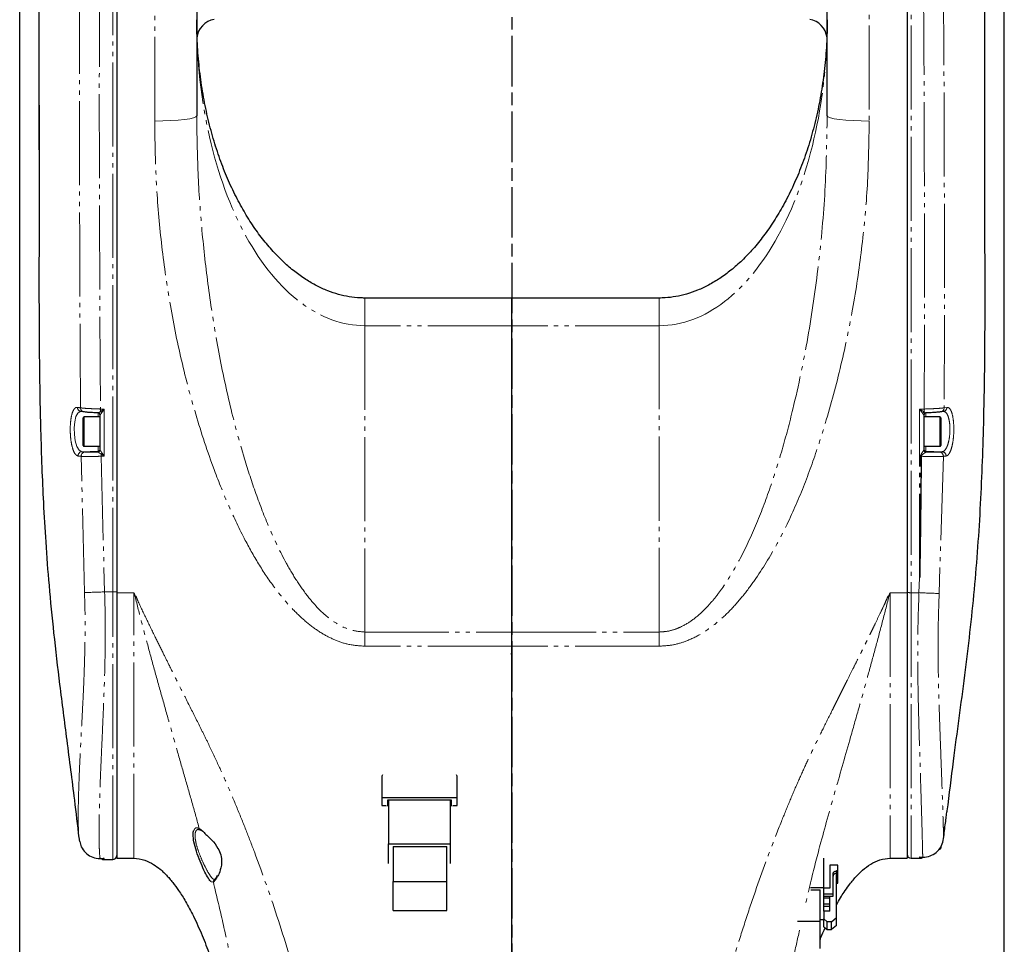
# Model space of a CAD drawing. Header units: millimetres. Extents: x 0 to 7327, y -11399 to -6123.
# Tile 54 of 87: x 3454 to 3688, y -9750 to -9530. Entities that reach past the tile are written whole.
import ezdxf

# ---------------------------------------------------------------- set-up
doc = ezdxf.new("R2010")
doc.units = ezdxf.units.MM
doc.linetypes.add('AM_ISO08W050', pattern=[18, 12, -1.5, 3, -1.5])
doc.linetypes.add('PHANTOM', pattern=[26.5, 20, -1.5, 1, -1.5, 1, -1.5])
for name, color, linetype, lineweight in [('AM_5', 3, 'Continuous', 25), ('AM_7', 4, 'AM_ISO08W050', 25), ('LineThick', 7, 'Continuous', 30)]:
    doc.layers.add(name, color=color, linetype=linetype, lineweight=lineweight)
doc.styles.add('HHI_Dims', font='simplex.shx', dxfattribs={"width": 0.8, "bigfont": 'whgtxt.shx'})
doc.dimstyles.new('HHI_Standard$0', dxfattribs={"dimtxt": 3.5, "dimasz": 3.5, "dimexe": 1, "dimexo": 1, "dimgap": 1.5, "dimtad": 1, "dimdec": 0, "dimdsep": 46, "dimtxsty": 'HHI_Dims', "dimcen": 0, "dimclrd": 1, "dimclre": 1, "dimclrt": 1, "dimadec": 3, "dimazin": 2, "dimtp": 0.1, "dimtm": 0.1, "dimtfac": 0.65, "dimtdec": 0, "dimtmove": 0, "dimatfit": 3, "dimldrblk": 'OPEN30', "dimfxl": 1, "dimlwd": -1, "dimlwe": -1, "dimarcsym": 1})

# ---------------------------------------------------------------- blocks, each defined once
blk = doc.blocks.new('*D85')
at = {"layer": 'AM_5', "color": 1, "transparency": 16777216}
for p, q in [((3454.17, -9948.31), (3454.17, -9196.86)), ((3688.43, -9947.77), (3688.43, -9196.86)), ((3670.93, -9201.86), (3471.67, -9201.86))]:
    blk.add_line(p, q, dxfattribs=at)
for points in [[(3471.67, -9198.94), (3471.67, -9204.78), (3454.17, -9201.86)], [(3670.93, -9198.94), (3670.93, -9204.78), (3688.43, -9201.86)]]:
    blk.add_solid(points, dxfattribs=at)
at = {"layer": 'Defpoints', "color": 0, "transparency": 16777216}
for p in [(3454.17, -9201.86), (3454.17, -9953.31), (3688.43, -9952.77)]:
    blk.add_point(p, dxfattribs=at)
at = {"layer": 'AM_5', "color": 1, "transparency": 16777216, "insert": (3571.3, -9176.86), "char_height": 35, "attachment_point": 5, "style": 'HHI_Dims'}
blk.add_mtext('267', dxfattribs=at)
blk = doc.blocks.new('_Open30')
at = {"color": 0, "linetype": 'ByBlock', "lineweight": -2}
for p, q in [((-1, 0.268), (0, 0)), ((0, 0), (-1, -0.268)), ((0, 0), (-1, 0))]:
    blk.add_line(p, q, dxfattribs=at)
blk = doc.blocks.new('*D86')
at = {"layer": 'AM_5', "color": 1, "transparency": 16777216}
for p, q in [((3458.79, -9560.78), (3458.79, -9307.15)), ((3683.8, -9560.82), (3683.8, -9307.15)), ((3666.3, -9312.15), (3476.29, -9312.15))]:
    blk.add_line(p, q, dxfattribs=at)
for points in [[(3476.29, -9309.23), (3476.29, -9315.06), (3458.79, -9312.15)], [(3666.3, -9309.23), (3666.3, -9315.06), (3683.8, -9312.15)]]:
    blk.add_solid(points, dxfattribs=at)
at = {"layer": 'Defpoints', "color": 0, "transparency": 16777216}
for p in [(3458.79, -9312.15), (3458.79, -9565.78), (3683.8, -9565.82)]:
    blk.add_point(p, dxfattribs=at)
at = {"layer": 'AM_5', "color": 1, "transparency": 16777216, "insert": (3571.29, -9287.15), "char_height": 35, "attachment_point": 5, "style": 'HHI_Dims'}
blk.add_mtext('225', dxfattribs=at)
blk = doc.blocks.new('A$C024A56F6')
at = {"color": 8, "linetype": 'PHANTOM', "lineweight": 18}
for p, q in [((1859.32, -2810.02), (1859.32, -2621.99)), ((1869.32, -2697.98), (1869.32, -2622.24)), ((2039.32, -2622.24), (2039.32, -2697.98)), ((2049.32, -2622.24), (2049.32, -2810.21)), ((1919.32, -2746.68), (1919.32, -2740.1)), ((1989.32, -2740.1), (1989.32, -2746.68)), ((1919.32, -2746.68), (1919.32, -2819.58)), ((1954.32, -2746.68), (1919.32, -2746.68)), ((1989.32, -2746.68), (1954.32, -2746.68)), ((1989.32, -2819.58), (1989.32, -2746.68)), ((1857.32, -2766.54), (1856.43, -2766.51)), ((1857.32, -2766.54), (1857.32, -2777.73)), ((2052.37, -2766.51), (2051.32, -2766.55)), ((2051.32, -2806.71), (2051.32, -2766.55)), ((2057.12, -2766.23), (2057.79, -2766.11)), ((1852.52, -2768.38), (1852.52, -2774.81)), ((1855.84, -2768.38), (1855.84, -2767.43)), ((2052.8, -2767.38), (2052.8, -2768.38)), ((2056.12, -2775.38), (2056.12, -2768.38)), ((1852.52, -2774.81), (1852.52, -2775.38)), ((1855.84, -2776.53), (1855.84, -2775.38)), ((2052.8, -2775.38), (2052.8, -2776.53)), ((1852.62, -2810.18), (1851.83, -2777.76)), ((1855.84, -2776.53), (1852, -2776.66)), ((1852, -2776.66), (1852.74, -2776.73)), ((1855.84, -2776.74), (1855.84, -2776.53)), ((1855.84, -2776.74), (1855.84, -2776.74)), ((1856.55, -2777.23), (1856.57, -2777.75)), ((1857.32, -2777.73), (1856.57, -2777.75)), ((1856.57, -2777.75), (1857.4, -2810.02)), ((2052.8, -2776.53), (2052.8, -2776.75)), ((2052.8, -2776.53), (2056.69, -2776.66)), ((2052.8, -2776.75), (2052.8, -2776.75)), ((2056.96, -2777.76), (2055.97, -2810.41)), ((2056.04, -2776.74), (2056.69, -2776.66)), ((2057.61, -2777.69), (2056.96, -2777.76)), ((2051.16, -2810.21), (2051.32, -2806.71)), ((1859.32, -2810.02), (1857.4, -2810.02)), ((1859.32, -2873.72), (1859.32, -2810.02)), ((1864.32, -2810.21), (1860.32, -2810.21)), ((2044.32, -2810.21), (2048.32, -2810.21)), ((2049.32, -2810.21), (2051.16, -2810.21)), ((2049.32, -2810.21), (2049.32, -2873.41)), ((1919.32, -2819.58), (1919.32, -2822.95)), ((1919.32, -2819.58), (1954.32, -2819.58)), ((1954.32, -2819.58), (1989.32, -2819.58)), ((1989.32, -2822.95), (1989.32, -2819.58)), ((1954.32, -2822.95), (1919.32, -2822.95)), ((1989.32, -2822.95), (1954.32, -2822.95)), ((1857.32, -2873.5), (1857.32, -2873.72)), ((2051.32, -2873.41), (2051.32, -2873.18)), ((2031.52, -2876.43), (2031.52, -2876.98)), ((1883.27, -2879.11), (1882.79, -2878.98))]:
    blk.add_line(p, q, dxfattribs=at)
at = {"color": 7, "linetype": 'Continuous', "lineweight": 25}
for p, q in [((1860.32, -2622.24), (1860.32, -2810.21)), ((2048.32, -2622.24), (2048.32, -2810.21)), ((1879.32, -2661.49), (1879.32, -2696.78)), ((2029.32, -2696.78), (2029.32, -2661.49)), ((1954.32, -2740.1), (1919.32, -2740.1)), ((1989.32, -2740.1), (1954.32, -2740.1)), ((1954.32, -2746.68), (1954.32, -2740.1)), ((1954.32, -2819.58), (1954.32, -2746.68)), ((1851.84, -2767.09), (1851.77, -2767.09)), ((1852.6, -2767.21), (1851.84, -2767.09)), ((1852.32, -2774.64), (1852.32, -2768.58)), ((1856.32, -2768.38), (1852.52, -2768.38)), ((1855.84, -2767.44), (1855.84, -2767.44)), ((1856.32, -2776.24), (1856.32, -2767.94)), ((1856.32, -2767.94), (1856.32, -2767.94)), ((2052.32, -2767.94), (2052.32, -2767.95)), ((2052.32, -2767.95), (2052.32, -2776.25)), ((2056.12, -2768.38), (2052.32, -2768.38)), ((2052.8, -2767.45), (2052.8, -2767.45)), ((2056.87, -2767.08), (2056.21, -2767.2)), ((2056.32, -2768.58), (2056.32, -2775.18)), ((2056.95, -2767.11), (2056.87, -2767.08)), ((1852.32, -2775.18), (1852.32, -2774.64)), ((1852.52, -2775.38), (1856.32, -2775.38)), ((2052.32, -2775.38), (2056.12, -2775.38)), ((1856.32, -2776.24), (1856.32, -2776.24)), ((2052.32, -2776.25), (2052.32, -2776.25)), ((1860.32, -2810.21), (1860.32, -2873.41)), ((1864.32, -2810.21), (1864.64, -2811.09)), ((2044, -2811.09), (2044.32, -2810.21)), ((2048.32, -2810.21), (2048.32, -2873.41)), ((1954.32, -2822.95), (1954.32, -2819.58)), ((1954.32, -2995.98), (1954.32, -2822.95)), ((1923.55, -2853.53), (1923.32, -2853.91)), ((1923.32, -2853.91), (1923.32, -2858.95)), ((1941.32, -2853.91), (1941.1, -2853.53)), ((1941.32, -2858.95), (1941.32, -2853.91)), ((1923.32, -2858.95), (1941.32, -2858.95)), ((1923.32, -2858.95), (1923.32, -2860.85)), ((1924.82, -2859.54), (1939.82, -2859.54)), ((1924.82, -2861.04), (1924.82, -2859.54)), ((1924.92, -2859.54), (1924.92, -2869.99)), ((1939.72, -2869.99), (1939.72, -2859.54)), ((1939.82, -2859.54), (1939.82, -2861.04)), ((1941.32, -2860.85), (1941.32, -2858.95)), ((1923.32, -2860.85), (1924.32, -2860.85)), ((1924.32, -2860.85), (1924.32, -2861.04)), ((1940.32, -2860.85), (1941.32, -2860.85)), ((1940.32, -2861.04), (1940.32, -2860.85)), ((1880.04, -2866.64), (1880.13, -2866.72)), ((1880.15, -2866.72), (1880.15, -2866.72)), ((2057.02, -2868.73), (2057.12, -2867.87)), ((1924.92, -2869.99), (1939.72, -2869.99)), ((1924.92, -2874.66), (1924.92, -2869.99)), ((1926.02, -2870.58), (1938.82, -2870.58)), ((1926.02, -2870.58), (1926.02, -2878.97)), ((1938.82, -2878.97), (1938.82, -2870.58)), ((1939.72, -2874.66), (1939.72, -2869.99)), ((2055.92, -2871.22), (2056.12, -2871.22)), ((2056.32, -2870.71), (2056.32, -2871.02)), ((1856.34, -2873.49), (1856.34, -2873.5)), ((1857.32, -2873.72), (1859.32, -2873.72)), ((1860.32, -2873.41), (1864.32, -2873.41)), ((2028.52, -2880.38), (2028.52, -2873.41)), ((2044.32, -2873.41), (2048.32, -2873.41)), ((2049.32, -2873.41), (2051.32, -2873.41)), ((2031.82, -2875.09), (2029.92, -2875.09)), ((2029.92, -2875.09), (2029.92, -2880.54)), ((2031.82, -2876.43), (2031.52, -2876.43)), ((2031.82, -2876.43), (2031.82, -2875.09)), ((2031.82, -2879.37), (2031.82, -2876.43)), ((1926.02, -2878.97), (1938.82, -2878.97)), ((1926.02, -2885.83), (1926.02, -2878.97)), ((1938.82, -2885.83), (1938.82, -2878.97)), ((2030.72, -2881.88), (2030.72, -2877.1)), ((2031.52, -2887.52), (2031.52, -2876.98)), ((2025.36, -2880.38), (2028.52, -2880.38)), ((2025.39, -2880.92), (2027.62, -2880.92)), ((2027.62, -2888.39), (2027.62, -2880.92)), ((2028.52, -2886.01), (2028.52, -2880.38)), ((2029.92, -2880.54), (2028.52, -2880.54)), ((2031.52, -2879.37), (2031.82, -2879.37)), ((2028.52, -2881.88), (2030.72, -2881.88)), ((2028.52, -2882.43), (2029.92, -2882.43)), ((2029.92, -2882.94), (2028.52, -2882.94)), ((2029.92, -2886.01), (2029.92, -2882.43)), ((2029.92, -2882.43), (2030.72, -2882.43)), ((2030.72, -2882.43), (2030.72, -2881.88)), ((1926.02, -2885.83), (1938.82, -2885.83)), ((2028.52, -2884.28), (2029.92, -2884.28)), ((2028.52, -2884.82), (2029.92, -2884.82)), ((2028.52, -2886.01), (2028.52, -2887.85)), ((2029.92, -2886.01), (2028.52, -2886.01)), ((2022.22, -2888.39), (2027.62, -2888.39)), ((2027.62, -2888), (2028.52, -2888)), ((2027.62, -2894.92), (2027.62, -2888.39)), ((2029.32, -2888.52), (2028.52, -2887.85)), ((2028.52, -2889.7), (2028.52, -2887.85)), ((2030.32, -2888.52), (2031.52, -2887.52)), ((2031.52, -2889.37), (2031.52, -2887.52)), ((2028.52, -2889.7), (2029.32, -2890.38)), ((2030.32, -2888.52), (2029.32, -2888.52)), ((2029.32, -2890.38), (2029.32, -2888.52)), ((2029.32, -2890.38), (2030.32, -2890.38)), ((2030.32, -2890.38), (2030.32, -2888.52)), ((2031.52, -2889.37), (2030.32, -2890.38))]:
    blk.add_line(p, q, dxfattribs=at)
at = {"color": 8, "linetype": 'PHANTOM', "lineweight": 18, "flags": 128}
for points in [[(1879.32, -2696.78), (1879.13, -2697.01), (1878.56, -2697.24), (1877.64, -2697.44), (1876.39, -2697.62), (1874.88, -2697.77), (1873.15, -2697.88), (1871.27, -2697.95), (1869.32, -2697.98)], [(2039.32, -2697.98), (2037.37, -2697.95), (2035.49, -2697.88), (2033.76, -2697.77), (2032.25, -2697.62), (2031.01, -2697.44), (2030.08, -2697.24), (2029.51, -2697.01), (2029.32, -2696.78)], [(1851.77, -2767.09), (1851.61, -2767.09), (1851.04, -2767.47), (1850.59, -2768.32), (1850.29, -2769.52), (1850.16, -2770.98), (1850.2, -2772.56), (1850.42, -2774.11), (1850.82, -2775.43), (1851.37, -2776.32), (1852, -2776.66), (1852, -2776.66)], [(1884.24, -2877.77), (1883.79, -2878.55), (1883.27, -2879.11), (1883.27, -2879.11), (1883.27, -2879.11)]]:
    blk.add_lwpolyline(points, dxfattribs=at)
at = {"color": 7, "linetype": 'Continuous', "lineweight": 25, "flags": 128}
for points in [[(2051.44, -2873.19), (2051.5, -2873.19), (2052.05, -2873.19)], [(2052.05, -2873.18), (2052.05, -2873.19), (2052.05, -2873.19)]]:
    blk.add_lwpolyline(points, dxfattribs=at)
at = {"color": 7, "linetype": 'Continuous', "lineweight": 25}
for centre, radius, start, end in [((1884.32, -2678.72), 5, 99.5941, 174.1201), ((2024.32, -2678.72), 5, 7.4465, 80.4059), ((1852.52, -2768.58), 0.2, 90, 180), ((1855.82, -2767.94), 0.5, 359.9999, 87.8509), ((2052.82, -2767.95), 0.5, 92.0189, 179.9861), ((2056.12, -2768.58), 0.2, 0, 90), ((1852.52, -2775.18), 0.2, 180, 270), ((2056.12, -2775.18), 0.2, 270, 0), ((2052.82, -2776.25), 0.499, 180.0573, 267.8956), ((2056.12, -2871.02), 0.2, 270, 0), ((1857.32, -2872.72), 1, 231.8831, 270), ((1859.32, -2872.72), 1, 270, 0), ((2049.32, -2872.41), 1, 180, 270), ((2051.32, -2872.41), 1, 270, 309.4205)]:
    blk.add_arc(centre, radius, start, end, dxfattribs=at)
at = {"color": 8, "linetype": 'PHANTOM', "lineweight": 18}
for centre, radius, start, end in [((1851.89, -2766.13), 0.958, 179.0105, 267.5706), ((1852.64, -2766.25), 0.955, 178.8628, 267.4875), ((1403.55, -2750.71), 453.16, 357.9252, 358.0019), ((2434.36, -2753.21), 382.23, 181.9948, 182.1007), ((2056.17, -2766.25), 0.956, 272.3961, 1.0171), ((2056.84, -2766.13), 0.958, 272.3196, 0.8659), ((1855.91, -2767.89), 0.922, 30.5684, 57.4648), ((2052.73, -2767.89), 0.754, 116.5203, 155.4306), ((1852.07, -2777.65), 0.992, 94.2165, 182.101), ((1852.82, -2777.72), 0.99, 94.3814, 182.1682), ((1855.82, -2776.03), 0.5, 271.9792, 359.9694), ((1855.82, -2776.24), 0.499, 272.2623, 359.914), ((1855.82, -2776.24), 0.5, 271.9763, 359.9723), ((1855.76, -2776.22), 1.29, 307.9948, 324.0059), ((2051.54, -2790.11), 12.36, 89.3775, 90.0876), ((2052.82, -2776.03), 0.5, 180.0277, 268.0374), ((2052.82, -2776.25), 0.5, 180.0276, 268.0306), ((2055.97, -2777.73), 0.993, 357.7859, 85.6828), ((2056.62, -2777.66), 0.994, 357.8042, 85.8196), ((1838.83, -2329.7), 480.68, 271.6443, 272.2142), ((1859.57, -2754.68), 55.34, 269.7418, 270.7773), ((2049.07, -2777.43), 32.78, 268.689, 270.4368), ((2064.98, -2534.03), 276.52, 267.1346, 268.1316)]:
    blk.add_arc(centre, radius, start, end, dxfattribs=at)
for centre, major_axis, ratio, start_param, end_param in [((1919.32, -2673.93), (0, 72.75), 0.549839, 1.570796, 3.141593), ((1989.32, -2673.93), (0, 72.75), 0.549839, 3.141593, 4.712389), ((2017.84, -2809.72), (1804.08, 0.3), 0.035475, 4.622746, 4.623291), ((1890.8, -2809.72), (1795.18, -0.3), 0.035477, 4.80193, 4.802339)]:
    blk.add_ellipse(centre, major_axis=major_axis, ratio=ratio, start_param=start_param, end_param=end_param, dxfattribs=at)
at = {"color": 7, "linetype": 'Continuous', "lineweight": 25}
for points, knots in [([(1851.62, -2550.54), (1851.01, -2555.54), (1849.72, -2566.06), (1847.53, -2581.81), (1845.51, -2597.52), (1843.97, -2612.39), (1842.98, -2626.34), (1842.36, -2639.34), (1842.01, -2651.41), (1841.84, -2662.63), (1841.77, -2673.39), (1841.76, -2683.63), (1841.79, -2693.23), (1841.81, -2701.72), (1841.82, -2709.14), (1841.82, -2715.65), (1841.81, -2721.41), (1841.8, -2726.51), (1841.79, -2731.15), (1841.79, -2735.88), (1841.79, -2741.38), (1841.81, -2747.91), (1841.87, -2755.3), (1841.98, -2763.24), (1842.16, -2771.66), (1842.44, -2780.22), (1842.83, -2789.1), (1843.38, -2798.48), (1844.16, -2808.82), (1845.28, -2820.14), (1846.73, -2832.41), (1848.42, -2845.66), (1850.02, -2857.8), (1850.91, -2865.53), (1851.25, -2868.52)], [0, 0, 0, 0, 0.047765, 0.100494, 0.150391, 0.197394, 0.241514, 0.282087, 0.319948, 0.355105, 0.387558, 0.421148, 0.451232, 0.477805, 0.500862, 0.52098, 0.539012, 0.554966, 0.568839, 0.582615, 0.599371, 0.620465, 0.643824, 0.668634, 0.694905, 0.722646, 0.748909, 0.778235, 0.810656, 0.846203, 0.884896, 0.926731, 0.971678, 1, 1, 1, 1]), ([(2057.89, -2862.15), (2058.38, -2858.19), (2059.7, -2847.42), (2062.13, -2829.9), (2064.49, -2809.52), (2065.94, -2789.11), (2066.74, -2766.6), (2066.94, -2742.01), (2066.79, -2715.37), (2066.86, -2689.72), (2066.85, -2665.09), (2066.4, -2641.46), (2065.2, -2617.9), (2062.82, -2594.45), (2060.08, -2574.66), (2058.6, -2562.66), (2058.08, -2558.42)], [0, 0, 0, 0, 0.039008, 0.106003, 0.17285, 0.239487, 0.306028, 0.393141, 0.480271, 0.567404, 0.645191, 0.722973, 0.800811, 0.878863, 0.957145, 1, 1, 1, 1]), ([(1919.32, -2740.1), (1918.94, -2740.09), (1917.7, -2740.07), (1915.59, -2739.84), (1913.01, -2739.27), (1910.41, -2738.4), (1907.8, -2737.2), (1905.17, -2735.68), (1902.55, -2733.8), (1899.95, -2731.57), (1897.39, -2728.96), (1894.89, -2725.99), (1892.49, -2722.64), (1890.21, -2718.94), (1888.08, -2714.88), (1886.12, -2710.5), (1884.36, -2705.81), (1882.83, -2700.83), (1881.55, -2695.62), (1880.53, -2690.19), (1879.81, -2684.61), (1879.39, -2679.17), (1879.34, -2675.6), (1879.32, -2673.93)], [0, 0, 0, 0, 0.012956, 0.042006, 0.071801, 0.102871, 0.135703, 0.170686, 0.208117, 0.248217, 0.291137, 0.336976, 0.38578, 0.437542, 0.492204, 0.549656, 0.609728, 0.672199, 0.736792, 0.80318, 0.870992, 0.939818, 1, 1, 1, 1]), ([(2029.32, -2673.93), (2029.31, -2674.9), (2029.29, -2677.79), (2029.02, -2682.59), (2028.39, -2688.26), (2027.47, -2693.8), (2026.26, -2699.16), (2024.79, -2704.29), (2023.07, -2709.15), (2021.13, -2713.71), (2019, -2717.93), (2016.7, -2721.8), (2014.28, -2725.29), (2011.76, -2728.4), (2009.16, -2731.12), (2006.52, -2733.46), (2003.86, -2735.42), (2001.2, -2737.02), (1998.56, -2738.26), (1995.94, -2739.18), (1993.35, -2739.79), (1991.14, -2740.06), (1989.8, -2740.09), (1989.32, -2740.1)], [0, 0, 0, 0, 0.03502, 0.104447, 0.173212, 0.24085, 0.306936, 0.371084, 0.432951, 0.492246, 0.548738, 0.602258, 0.652701, 0.700025, 0.744257, 0.785488, 0.823876, 0.859647, 0.893103, 0.924622, 0.954662, 0.983764, 1, 1, 1, 1]), ([(1855.84, -2767.44), (1855.71, -2767.43), (1855.14, -2767.41), (1854.18, -2767.36), (1853.15, -2767.28), (1852.78, -2767.23), (1852.6, -2767.21)], [0, 0, 0, 0, 0.088222, 0.392277, 0.696135, 1, 1, 1, 1]), ([(2056.21, -2767.2), (2056.08, -2767.22), (2055.79, -2767.26), (2054.95, -2767.33), (2053.87, -2767.4), (2053.12, -2767.43), (2052.8, -2767.45)], [0, 0, 0, 0, 0.209862, 0.501825, 0.79397, 1, 1, 1, 1]), ([(2051.67, -2777.75), (2051.67, -2778.75), (2051.63, -2783.75), (2051.53, -2793.3), (2051.4, -2801.95), (2051.32, -2806.61), (2051.32, -2806.71)], [0, 0, 0, 0, 0.1035996, 0.5180007, 0.9893451, 1, 1, 1, 1]), ([(1954.16, -2824.81), (1954.16, -2824.74), (1954.18, -2824.64), (1954.29, -2824.56), (1954.32, -2824.54)], [0, 0, 0, 0, 0.680841, 1, 1, 1, 1]), ([(2057.12, -2867.87), (2057.19, -2867.21), (2057.35, -2865.91), (2057.57, -2864.16), (2057.74, -2862.86), (2057.84, -2862.15), (2057.84, -2862.14), (2057.84, -2862.14)], [0, 0, 0, 0, 0.224135, 0.448455, 0.672569, 0.895263, 1, 1, 1, 1]), ([(1882.79, -2878.98), (1882.78, -2878.98), (1882.6, -2878.94), (1882.08, -2878.18), (1881.26, -2876.74), (1880.33, -2874.69), (1879.43, -2872.35), (1878.72, -2870.03), (1878.44, -2868.2), (1878.44, -2867.16), (1878.58, -2866.92), (1878.59, -2866.9)], [0, 0, 0, 0, 0.008827, 0.144013, 0.284522, 0.432208, 0.584237, 0.732932, 0.868321, 0.989114, 1, 1, 1, 1]), ([(1879.76, -2866.53), (1879.76, -2866.53), (1879.79, -2866.52), (1879.9, -2866.52), (1880.04, -2866.64), (1880.04, -2866.64)], [0, 0, 0, 0, 0.176834, 0.99249, 1, 1, 1, 1]), ([(1879.96, -2866.43), (1879.96, -2866.43), (1880.27, -2866.43), (1881.12, -2867.46), (1882.81, -2868.84), (1884.28, -2870.74), (1885.11, -2872.59), (1885.31, -2874.27), (1885.05, -2875.93), (1884.61, -2877.16), (1884.31, -2877.65), (1884.24, -2877.77)], [0, 0, 0, 0, 0.000004, 0.147513, 0.344036, 0.508106, 0.613138, 0.719066, 0.814313, 0.952007, 1, 1, 1, 1]), ([(1851.3, -2868.44), (1851.3, -2868.52), (1851.33, -2868.84), (1851.39, -2869.18), (1851.44, -2869.43)], [0, 0, 0, 0, 0.245055, 1, 1, 1, 1]), ([(1851.48, -2869.42), (1851.57, -2869.85), (1851.79, -2870.83), (1852.77, -2872.11), (1854.17, -2873.1), (1855.45, -2873.46), (1856.18, -2873.49), (1856.34, -2873.49)], [0, 0, 0, 0, 0.188428, 0.434883, 0.681455, 0.927423, 1, 1, 1, 1]), ([(2052.05, -2873.18), (2052.22, -2873.18), (2052.95, -2873.15), (2054.22, -2872.79), (2055.62, -2871.8), (2056.66, -2870.4), (2056.9, -2869.29), (2057.02, -2868.73)], [0, 0, 0, 0, 0.069137, 0.301197, 0.534032, 0.767048, 1, 1, 1, 1]), ([(1856.34, -2873.5), (1856.42, -2873.5), (1856.71, -2873.5), (1856.99, -2873.5), (1857.2, -2873.5)], [0, 0, 0, 0, 0.286037, 1, 1, 1, 1]), ([(1857.32, -2873.5), (1857.32, -2873.5), (1857.24, -2873.51), (1857.17, -2873.5), (1857.09, -2873.48)], [0, 0, 0, 0, 0.019374, 1, 1, 1, 1]), ([(1857.2, -2873.49), (1857.24, -2873.49), (1857.28, -2873.5), (1857.32, -2873.5), (1857.32, -2873.5)], [0, 0, 0, 0, 0.946265, 1, 1, 1, 1]), ([(1864.32, -2873.41), (1865.22, -2873.51), (1866.89, -2873.68), (1868.97, -2874.77), (1870.44, -2875.84), (1871.43, -2876.74), (1872.17, -2877.48), (1872.87, -2878.25), (1873.86, -2879.44), (1875.18, -2881.25), (1876.84, -2883.91), (1878.72, -2887.48), (1880.63, -2891.72), (1882.53, -2896.66), (1884.41, -2902.27), (1886.36, -2908.94), (1888.33, -2916.79), (1890.29, -2925.87), (1892.18, -2936.23), (1893.94, -2947.88), (1895.22, -2957.67), (1895.78, -2963.57), (1895.94, -2965.16)], [0, 0, 0, 0, 0.02655, 0.049685, 0.068348, 0.080668, 0.08935, 0.099457, 0.111805, 0.135242, 0.165782, 0.205057, 0.254969, 0.303961, 0.362204, 0.43077, 0.510616, 0.602493, 0.706844, 0.823699, 0.952589, 1, 1, 1, 1]), ([(2031.52, -2884.53), (2031.85, -2883.94), (2032.42, -2882.92), (2033.4, -2881.38), (2034.57, -2879.7), (2036.02, -2877.91), (2037.75, -2876.19), (2039.64, -2874.77), (2041.85, -2873.65), (2043.49, -2873.49), (2044.32, -2873.41)], [0, 0, 0, 0, 0.113028, 0.198505, 0.309694, 0.459581, 0.588046, 0.722897, 0.859832, 1, 1, 1, 1]), ([(2051.32, -2873.18), (2051.32, -2873.18), (2051.36, -2873.19), (2051.41, -2873.19), (2051.44, -2873.18)], [0, 0, 0, 0, 0.052661, 1, 1, 1, 1]), ([(2051.5, -2873.18), (2051.5, -2873.19), (2051.44, -2873.2), (2051.37, -2873.19), (2051.32, -2873.18), (2051.32, -2873.18)], [0, 0, 0, 0, 0.163093, 0.976104, 1, 1, 1, 1]), ([(2030.72, -2877.1), (2030.73, -2877.01), (2030.76, -2876.84), (2030.94, -2876.62), (2031.21, -2876.46), (2031.42, -2876.44), (2031.52, -2876.43)], [0, 0, 0, 0, 0.249981, 0.499991, 0.74999, 1, 1, 1, 1]), ([(1884.22, -2877.48), (1884.08, -2877.72), (1883.84, -2878.16), (1883.6, -2878.48), (1883.45, -2878.57), (1883.51, -2878.55), (1883.53, -2878.55)], [0, 0, 0, 0, 0.38012, 0.696891, 0.937041, 1, 1, 1, 1]), ([(2031.52, -2876.98), (2031.42, -2876.99), (2031.21, -2877.01), (2030.94, -2877.16), (2030.76, -2877.38), (2030.73, -2877.56), (2030.72, -2877.65)], [0, 0, 0, 0, 0.25, 0.49999, 0.749992, 1, 1, 1, 1]), ([(2027.62, -2892.84), (2027.69, -2892.66), (2028.05, -2891.68), (2028.49, -2890.74), (2028.84, -2889.97)], [0, 0, 0, 0, 0.186145, 1, 1, 1, 1])]:
    blk.add_open_spline(points, degree=3, knots=knots, dxfattribs=at)
at = {"color": 8, "linetype": 'PHANTOM', "lineweight": 18}
for points, knots in [([(1851.68, -2766.24), (1851.62, -2757.75), (1851.5, -2740.78), (1851.46, -2715.35), (1851.35, -2689.96), (1851.46, -2673.09), (1851.52, -2664.65)], [0, 0, 0, 0, 0.249676, 0.499351, 0.749676, 1, 1, 1, 1]), ([(1856.27, -2665.06), (1856.21, -2673.46), (1856.09, -2690.27), (1856.21, -2715.6), (1856.24, -2741.01), (1856.36, -2758.01), (1856.43, -2766.51)], [0, 0, 0, 0, 0.249663, 0.499332, 0.749667, 1, 1, 1, 1]), ([(2052.37, -2766.51), (2052.43, -2758.04), (2052.55, -2741.09), (2052.43, -2715.71), (2052.4, -2690.36), (2052.28, -2673.52), (2052.21, -2665.1)], [0, 0, 0, 0, 0.249663, 0.499332, 0.749666, 1, 1, 1, 1]), ([(2056.96, -2664.69), (2057.02, -2673.1), (2057.14, -2689.91), (2057.18, -2715.27), (2057.29, -2740.71), (2057.18, -2757.72), (2057.12, -2766.23)], [0, 0, 0, 0, 0.249676, 0.499351, 0.749676, 1, 1, 1, 1]), ([(1919.32, -2822.95), (1917.96, -2822.85), (1915.43, -2822.68), (1911.92, -2821.42), (1908.64, -2819.68), (1905.47, -2817.35), (1901.81, -2813.92), (1897.98, -2809.4), (1894.17, -2803.74), (1890.45, -2797.13), (1886.85, -2789.6), (1882.85, -2779.58), (1878.93, -2767.75), (1875.35, -2754.06), (1872.61, -2740.15), (1870.71, -2726.12), (1869.53, -2712.04), (1869.39, -2702.66), (1869.32, -2697.98)], [0, 0, 0, 0, 0.028415, 0.052931, 0.077486, 0.106268, 0.135086, 0.182581, 0.230271, 0.27792, 0.341615, 0.405331, 0.504081, 0.603169, 0.702491, 0.801885, 0.901139, 1, 1, 1, 1]), ([(1879.32, -2696.78), (1879.38, -2701.32), (1879.51, -2710.4), (1880.48, -2724), (1882.01, -2737.65), (1884.15, -2751.31), (1886.96, -2764.95), (1890.1, -2776.72), (1893.33, -2786.66), (1896.56, -2795.01), (1899.84, -2801.93), (1903.04, -2807.38), (1905.57, -2810.97), (1908.19, -2814.01), (1910.69, -2816.29), (1913.34, -2818.04), (1916.15, -2819.3), (1918.23, -2819.48), (1919.32, -2819.58)], [0, 0, 0, 0, 0.100614, 0.201286, 0.301908, 0.40467, 0.507486, 0.610199, 0.674493, 0.738968, 0.808558, 0.843883, 0.879182, 0.905788, 0.93275, 0.953994, 0.97591, 1, 1, 1, 1]), ([(1989.32, -2819.58), (1990.05, -2819.53), (1991.54, -2819.45), (1993.24, -2818.91), (1995.24, -2818.05), (1997.47, -2816.67), (2000.04, -2814.41), (2002.29, -2811.91), (2004.94, -2808.41), (2008.38, -2802.81), (2012.16, -2794.91), (2015.67, -2785.69), (2018.67, -2776.22), (2021.85, -2764.14), (2024.89, -2749.46), (2027.38, -2732.08), (2029.01, -2714.5), (2029.22, -2702.68), (2029.32, -2696.78)], [0, 0, 0, 0, 0.016193, 0.0330062, 0.0389849, 0.064406, 0.0906996, 0.1147396, 0.1387955, 0.1879257, 0.2602563, 0.3326556, 0.406486, 0.4803288, 0.6092674, 0.7382245, 0.8691161, 1, 1, 1, 1]), ([(2039.32, -2697.98), (2039.24, -2702.76), (2039.09, -2712.34), (2037.83, -2726.71), (2035.81, -2741.01), (2032.95, -2755.17), (2029.59, -2767.82), (2026.02, -2778.98), (2022.3, -2788.67), (2017.86, -2798.04), (2013.47, -2805.35), (2009.54, -2810.73), (2006.37, -2814.39), (2003, -2817.51), (1999.45, -2820.04), (1996.01, -2821.74), (1992.59, -2822.76), (1990.41, -2822.88), (1989.32, -2822.95)], [0, 0, 0, 0, 0.101016, 0.202305, 0.303666, 0.404919, 0.505905, 0.578375, 0.651049, 0.723514, 0.795698, 0.829477, 0.863292, 0.896975, 0.925708, 0.954381, 0.977202, 1, 1, 1, 1]), ([(1851.08, -2777.69), (1850.87, -2777.6), (1850.44, -2777.42), (1849.88, -2776.29), (1849.47, -2774.68), (1849.24, -2772.76), (1849.2, -2770.81), (1849.34, -2769), (1849.65, -2767.51), (1850.11, -2766.48), (1850.56, -2766.1), (1850.85, -2766.11), (1850.93, -2766.11)], [0, 0, 0, 0, 0.1134748, 0.2269075, 0.33731, 0.4430544, 0.545019, 0.6452504, 0.7461298, 0.8498187, 0.9577634, 1, 1, 1, 1]), ([(1850.93, -2766.11), (1851.13, -2766.15), (1851.38, -2766.19), (1851.64, -2766.23), (1851.68, -2766.24)], [0, 0, 0, 0, 0.8233659, 1, 1, 1, 1]), ([(1851.68, -2766.24), (1851.91, -2766.26), (1852.38, -2766.32), (1853.67, -2766.4), (1855.08, -2766.47), (1856.03, -2766.5), (1856.43, -2766.51)], [0, 0, 0, 0, 0.270062, 0.540088, 0.810257, 1, 1, 1, 1]), ([(1856.4, -2767.11), (1856.57, -2767.01), (1856.87, -2766.83), (1857.18, -2766.63), (1857.32, -2766.54), (1857.32, -2766.54)], [0, 0, 0, 0, 0.563302, 0.993015, 1, 1, 1, 1]), ([(1857.32, -2766.54), (1857.32, -2766.54), (1857.23, -2766.67), (1857.01, -2766.98), (1856.82, -2767.26), (1856.7, -2767.42)], [0, 0, 0, 0, 0.00702, 0.436718, 1, 1, 1, 1]), ([(2052.04, -2767.58), (2052, -2767.51), (2051.91, -2767.39), (2051.67, -2767.05), (2051.47, -2766.77), (2051.32, -2766.55), (2051.32, -2766.55)], [0, 0, 0, 0, 0.21541, 0.3973, 0.994131, 1, 1, 1, 1]), ([(2051.32, -2766.55), (2051.32, -2766.55), (2051.55, -2766.69), (2051.84, -2766.88), (2052.19, -2767.1), (2052.32, -2767.18), (2052.39, -2767.22)], [0, 0, 0, 0, 0.005876, 0.602677, 0.784567, 1, 1, 1, 1]), ([(2052.37, -2766.51), (2052.93, -2766.5), (2054.06, -2766.46), (2055.55, -2766.38), (2056.6, -2766.3), (2056.97, -2766.25), (2057.12, -2766.23)], [0, 0, 0, 0, 0.268936, 0.537906, 0.806743, 1, 1, 1, 1]), ([(2057.79, -2766.11), (2058, -2766.14), (2058.42, -2766.2), (2058.94, -2767.16), (2059.29, -2768.64), (2059.46, -2770.47), (2059.45, -2772.41), (2059.26, -2774.27), (2058.91, -2775.88), (2058.43, -2777.07), (2057.97, -2777.61), (2057.69, -2777.67), (2057.61, -2777.69)], [0, 0, 0, 0, 0.112676, 0.225375, 0.334572, 0.439047, 0.540281, 0.640631, 0.742421, 0.847446, 0.956578, 1, 1, 1, 1]), ([(1855.84, -2767.44), (1855.85, -2767.43), (1855.89, -2767.42), (1856.06, -2767.33), (1856.25, -2767.21), (1856.38, -2767.13), (1856.4, -2767.11)], [0, 0, 0, 0, 0.242027, 0.516421, 0.903917, 1, 1, 1, 1]), ([(1856.7, -2767.42), (1856.68, -2767.45), (1856.59, -2767.58), (1856.46, -2767.75), (1856.35, -2767.9), (1856.32, -2767.94), (1856.32, -2767.94), (1856.32, -2767.94)], [0, 0, 0, 0, 0.09993, 0.491929, 0.761714, 0.958529, 1, 1, 1, 1]), ([(2052.32, -2767.95), (2052.32, -2767.94), (2052.31, -2767.93), (2052.21, -2767.81), (2052.1, -2767.66), (2052.04, -2767.58)], [0, 0, 0, 0, 0.230004, 0.56881, 1, 1, 1, 1]), ([(2052.39, -2767.22), (2052.48, -2767.27), (2052.63, -2767.37), (2052.77, -2767.44), (2052.79, -2767.44), (2052.8, -2767.45)], [0, 0, 0, 0, 0.424591, 0.76734, 1, 1, 1, 1]), ([(2056.69, -2776.66), (2056.77, -2776.65), (2057.05, -2776.59), (2057.51, -2776.16), (2057.98, -2775.17), (2058.33, -2773.84), (2058.52, -2772.3), (2058.54, -2770.69), (2058.37, -2769.17), (2058.01, -2767.95), (2057.52, -2767.18), (2057.13, -2767.13), (2056.95, -2767.11)], [0, 0, 0, 0, 0.044356, 0.1557574, 0.2626606, 0.3658627, 0.4672427, 0.5693271, 0.6747506, 0.7853035, 0.899936, 1, 1, 1, 1]), ([(1851.83, -2777.76), (1851.62, -2777.74), (1851.37, -2777.72), (1851.12, -2777.69), (1851.08, -2777.69)], [0, 0, 0, 0, 0.827174, 1, 1, 1, 1]), ([(1856.57, -2777.75), (1856.18, -2777.76), (1855.22, -2777.79), (1853.81, -2777.81), (1852.52, -2777.8), (1852.06, -2777.77), (1851.83, -2777.76)], [0, 0, 0, 0, 0.190817, 0.460557, 0.730276, 1, 1, 1, 1]), ([(1852.74, -2776.73), (1852.93, -2776.75), (1853.29, -2776.77), (1854.32, -2776.77), (1855.24, -2776.76), (1855.76, -2776.74), (1855.84, -2776.74)], [0, 0, 0, 0, 0.313921, 0.627842, 0.941794, 1, 1, 1, 1]), ([(1856.55, -2777.23), (1856.5, -2777.19), (1856.33, -2777.07), (1856.09, -2776.92), (1855.92, -2776.8), (1855.85, -2776.75), (1855.84, -2776.74), (1855.84, -2776.74)], [0, 0, 0, 0, 0.176018, 0.524526, 0.767952, 0.96019, 1, 1, 1, 1]), ([(1856.32, -2776.24), (1856.33, -2776.26), (1856.33, -2776.28), (1856.38, -2776.36), (1856.48, -2776.51), (1856.64, -2776.74), (1856.76, -2776.91), (1856.8, -2776.97)], [0, 0, 0, 0, 0.1808957, 0.2267883, 0.4653869, 0.8166359, 1, 1, 1, 1]), ([(1857.32, -2777.73), (1857.32, -2777.73), (1857.24, -2777.67), (1856.98, -2777.51), (1856.73, -2777.34), (1856.55, -2777.23)], [0, 0, 0, 0, 0.008416, 0.315443, 1, 1, 1, 1]), ([(1856.8, -2776.97), (1856.92, -2777.14), (1857.09, -2777.39), (1857.26, -2777.65), (1857.32, -2777.73), (1857.32, -2777.73)], [0, 0, 0, 0, 0.684531, 0.991597, 1, 1, 1, 1]), ([(2051.32, -2806.71), (2051.32, -2806.62), (2051.37, -2801.97), (2051.44, -2793.31), (2051.5, -2783.75), (2051.52, -2778.75), (2051.52, -2777.75)], [0, 0, 0, 0, 0.009008, 0.482006, 0.896401, 1, 1, 1, 1]), ([(2051.52, -2777.75), (2051.53, -2777.7), (2051.54, -2777.56), (2051.62, -2777.35), (2051.78, -2777.07), (2051.99, -2776.76), (2052.18, -2776.48), (2052.29, -2776.31), (2052.32, -2776.26), (2052.32, -2776.25), (2052.32, -2776.25)], [0, 0, 0, 0, 0.076596, 0.188887, 0.321675, 0.539878, 0.740499, 0.8786, 0.979432, 1, 1, 1, 1]), ([(2052.8, -2776.75), (2052.79, -2776.76), (2052.75, -2776.79), (2052.58, -2776.91), (2052.32, -2777.09), (2052.03, -2777.29), (2051.82, -2777.47), (2051.71, -2777.61), (2051.68, -2777.71), (2051.67, -2777.74), (2051.67, -2777.75)], [0, 0, 0, 0, 0.134011, 0.286687, 0.502338, 0.724995, 0.850105, 0.94352, 0.987437, 1, 1, 1, 1]), ([(2056.96, -2777.76), (2056.74, -2777.78), (2056.29, -2777.81), (2055.01, -2777.82), (2053.59, -2777.81), (2052.44, -2777.78), (2051.85, -2777.76), (2051.67, -2777.75)], [0, 0, 0, 0, 0.246743, 0.493483, 0.740234, 0.922423, 1, 1, 1, 1]), ([(2052.8, -2776.75), (2052.94, -2776.75), (2053.52, -2776.77), (2054.48, -2776.78), (2055.51, -2776.77), (2055.86, -2776.75), (2056.04, -2776.74)], [0, 0, 0, 0, 0.095455, 0.396983, 0.698491, 1, 1, 1, 1]), ([(1851.3, -2868.44), (1851.27, -2868.26), (1851.21, -2867.85), (1851.16, -2866.55), (1851.13, -2864.86), (1851.12, -2862.74), (1851.15, -2860.25), (1851.23, -2857.41), (1851.34, -2854.23), (1851.49, -2850.71), (1851.68, -2846.91), (1851.89, -2842.91), (1852.11, -2838.71), (1852.34, -2834.26), (1852.53, -2829.64), (1852.68, -2824.94), (1852.76, -2820.13), (1852.77, -2815.2), (1852.67, -2811.85), (1852.62, -2810.18)], [0, 0, 0, 0, 0.048585, 0.107515, 0.166444, 0.22705, 0.287656, 0.347018, 0.406379, 0.467416, 0.528452, 0.58684, 0.645229, 0.705236, 0.765241, 0.823038, 0.880833, 0.940418, 1, 1, 1, 1]), ([(1857.4, -2810.02), (1857.45, -2811.77), (1857.55, -2815.27), (1857.57, -2820.54), (1857.51, -2825.79), (1857.38, -2830.92), (1857.2, -2835.85), (1857, -2840.6), (1856.8, -2845.19), (1856.6, -2849.54), (1856.43, -2853.59), (1856.28, -2857.35), (1856.18, -2860.81), (1856.11, -2863.9), (1856.08, -2866.57), (1856.09, -2868.85), (1856.13, -2870.72), (1856.2, -2872.52), (1856.29, -2873.12), (1856.34, -2873.49)], [0, 0, 0, 0, 0.055449, 0.110897, 0.167982, 0.225067, 0.280491, 0.335914, 0.392904, 0.449894, 0.506048, 0.562201, 0.619996, 0.677792, 0.733745, 0.789699, 0.847277, 0.904855, 1, 1, 1, 1]), ([(1864.32, -2873.35), (1864.32, -2873.3), (1864.32, -2873.18), (1864.32, -2871.67), (1864.32, -2869.12), (1864.32, -2865.51), (1864.32, -2860.93), (1864.32, -2855.47), (1864.32, -2849.22), (1864.32, -2842.28), (1864.32, -2834.78), (1864.32, -2826.84), (1864.32, -2818.6), (1864.32, -2813.01), (1864.32, -2810.21)], [0, 0, 0, 0, 0.072529, 0.156844, 0.24116, 0.325476, 0.409791, 0.494107, 0.578422, 0.662738, 0.747053, 0.831369, 0.915684, 1, 1, 1, 1]), ([(1879.96, -2866.43), (1879.4, -2864.44), (1878.28, -2860.39), (1876.53, -2854.3), (1874.79, -2848.25), (1873.07, -2842.17), (1871.32, -2835.99), (1869.56, -2829.71), (1867.86, -2823.43), (1866.2, -2817.27), (1865.16, -2813.15), (1864.64, -2811.09)], [0, 0, 0, 0, 0.1080499, 0.2191847, 0.3315584, 0.4379904, 0.5509932, 0.6682626, 0.7793486, 0.8898301, 1, 1, 1, 1]), ([(1864.85, -2811.01), (1864.96, -2811.28), (1865.69, -2813.05), (1867.29, -2816.3), (1869.33, -2820.57), (1871.2, -2824.34), (1873.03, -2828.02), (1875.17, -2832.31), (1877.73, -2837.42), (1880.05, -2842.01), (1882.24, -2846.46), (1884.27, -2850.75), (1886.58, -2855.89), (1888.81, -2861.15), (1890.98, -2866.53), (1894.44, -2875.52), (1898.92, -2888.31), (1903.92, -2904.95), (1907.72, -2919.19), (1910.53, -2930.87), (1912.59, -2940.14), (1914.52, -2949.58), (1916.26, -2958.9), (1917.93, -2968.55), (1919.74, -2978.09), (1921.47, -2987.65), (1922.35, -2993.76), (1922.78, -2996.72)], [0, 0, 0, 0, 0.004395, 0.029238, 0.055104, 0.076703, 0.093442, 0.117832, 0.149873, 0.180598, 0.196398, 0.225558, 0.252972, 0.282465, 0.312713, 0.341635, 0.429576, 0.519798, 0.607477, 0.655357, 0.704003, 0.753431, 0.803562, 0.849837, 0.904433, 0.953635, 1, 1, 1, 1]), ([(1985.86, -2996.72), (1986.01, -2995.66), (1986.29, -2993.57), (1986.79, -2990.38), (1987.33, -2987.04), (1987.93, -2983.57), (1988.53, -2980.23), (1989.17, -2976.76), (1989.79, -2973.39), (1990.39, -2970.18), (1990.86, -2967.6), (1991.3, -2965.18), (1991.74, -2962.68), (1992.22, -2959.96), (1992.71, -2957.23), (1993.39, -2953.54), (1994.28, -2948.92), (1995.4, -2943.37), (1996.57, -2937.87), (1997.78, -2932.43), (1999.03, -2927.05), (2000.44, -2921.28), (2002.13, -2914.76), (2004.09, -2907.51), (2006.2, -2900.04), (2008.43, -2892.71), (2010.76, -2885.5), (2013.2, -2878.41), (2015.75, -2871.46), (2018.16, -2865.27), (2020.36, -2859.89), (2022.3, -2855.36), (2024.22, -2851.08), (2026.22, -2846.85), (2028.38, -2842.48), (2030.09, -2839.04), (2031.28, -2836.67), (2031.88, -2835.46), (2032.47, -2834.28), (2033.04, -2833.13), (2033.6, -2832.02), (2034.4, -2830.43), (2035.34, -2828.55), (2036.32, -2826.59), (2036.93, -2825.37), (2037.25, -2824.73), (2037.38, -2824.47), (2037.64, -2823.95), (2038.03, -2823.15), (2038.58, -2822.03), (2039.13, -2820.92), (2039.66, -2819.82), (2040.19, -2818.73), (2040.95, -2817.17), (2041.84, -2815.32), (2042.75, -2813.38), (2043.38, -2812.01), (2043.68, -2811.28), (2043.79, -2811.01)], [0, 0, 0, 0, 0.016534, 0.032657, 0.050109, 0.068892, 0.08708, 0.10263, 0.123446, 0.139928, 0.153099, 0.163896, 0.177895, 0.19219, 0.206492, 0.220615, 0.249887, 0.278947, 0.307737, 0.33626, 0.364519, 0.392518, 0.427429, 0.467835, 0.507452, 0.546326, 0.585085, 0.623302, 0.660988, 0.698161, 0.724752, 0.749811, 0.773346, 0.796313, 0.821283, 0.847826, 0.854876, 0.86175, 0.868449, 0.874972, 0.881319, 0.88749, 0.902105, 0.913285, 0.92103, 0.922848, 0.924284, 0.925338, 0.931721, 0.938049, 0.944324, 0.950545, 0.956712, 0.962825, 0.97702, 0.987946, 0.995605, 1, 1, 1, 1]), ([(2044, -2811.09), (2043.48, -2813.16), (2042.43, -2817.31), (2040.76, -2823.52), (2038.96, -2830.17), (2036.99, -2837.18), (2034.4, -2846.29), (2031.32, -2857.04), (2028.11, -2868.39), (2025.76, -2877.4), (2024.63, -2882.24), (2024.21, -2884.05)], [0, 0, 0, 0, 0.08432, 0.168865, 0.253852, 0.357607, 0.458306, 0.631527, 0.803605, 0.92635, 1, 1, 1, 1]), ([(2044.32, -2810.21), (2044.32, -2813.01), (2044.32, -2818.6), (2044.32, -2826.84), (2044.32, -2834.78), (2044.32, -2842.28), (2044.32, -2849.22), (2044.32, -2855.47), (2044.32, -2860.93), (2044.32, -2865.51), (2044.32, -2869.12), (2044.32, -2871.67), (2044.32, -2873.18), (2044.32, -2873.3), (2044.32, -2873.35)], [0, 0, 0, 0, 0.084315, 0.168628, 0.252943, 0.337257, 0.421571, 0.505885, 0.590199, 0.674513, 0.758828, 0.843142, 0.927456, 1, 1, 1, 1]), ([(2052.05, -2873.18), (2052.05, -2872.91), (2052.03, -2872.35), (2051.99, -2870.54), (2051.93, -2868.04), (2051.84, -2864.76), (2051.72, -2860.8), (2051.58, -2856.19), (2051.41, -2850.98), (2051.23, -2845.26), (2051.06, -2839.09), (2050.91, -2832.54), (2050.85, -2825.71), (2050.88, -2818.24), (2051.06, -2813.03), (2051.16, -2810.21)], [0, 0, 0, 0, 0.075026, 0.150285, 0.22531, 0.301276, 0.377484, 0.45345, 0.52942, 0.605632, 0.681602, 0.757659, 0.83396, 0.910011, 1, 1, 1, 1]), ([(2055.97, -2810.41), (2055.88, -2813.02), (2055.72, -2817.27), (2055.7, -2823.07), (2055.73, -2827.86), (2055.82, -2832.56), (2055.95, -2837.1), (2056.09, -2841.4), (2056.24, -2845.49), (2056.38, -2849.36), (2056.51, -2852.94), (2056.63, -2856.19), (2056.73, -2859.12), (2056.82, -2861.72), (2056.88, -2863.92), (2056.94, -2865.71), (2056.98, -2867.11), (2057, -2868.16), (2057.01, -2868.54), (2057.02, -2868.73)], [0, 0, 0, 0, 0.08974, 0.146149, 0.202562, 0.260666, 0.318772, 0.375475, 0.432179, 0.490477, 0.548773, 0.605437, 0.662101, 0.720366, 0.778631, 0.833249, 0.887868, 0.943934, 1, 1, 1, 1]), ([(1878.59, -2866.9), (1878.69, -2866.67), (1878.89, -2866.18), (1879.42, -2866.11), (1879.81, -2866.34), (1879.96, -2866.43)], [0, 0, 0, 0, 0.345208, 0.749169, 1, 1, 1, 1]), ([(1879.77, -2866.59), (1879.63, -2866.58), (1879.28, -2866.58), (1878.96, -2867.18), (1878.87, -2868.33), (1879.18, -2870.09), (1879.88, -2872.22), (1880.79, -2874.38), (1881.73, -2876.27), (1882.56, -2877.64), (1883.2, -2878.44), (1883.48, -2878.45), (1883.59, -2878.45)], [0, 0, 0, 0, 0.06435, 0.15534, 0.249183, 0.354599, 0.471329, 0.591528, 0.70855, 0.819654, 0.926072, 1, 1, 1, 1]), ([(1880.42, -2866.77), (1880.36, -2866.77), (1880.25, -2866.77), (1880.11, -2866.7), (1880, -2866.59), (1879.97, -2866.48), (1879.96, -2866.43)], [0, 0, 0, 0, 0.250003, 0.500001, 0.749986, 1, 1, 1, 1]), ([(1883.27, -2879.11), (1883.26, -2879.08), (1883.25, -2879), (1883.26, -2878.89), (1883.29, -2878.78), (1883.35, -2878.68), (1883.43, -2878.6), (1883.49, -2878.56), (1883.52, -2878.54)], [0, 0, 0, 0, 0.1667884, 0.3335264, 0.5003095, 0.6670872, 0.8338774, 1, 1, 1, 1]), ([(1897.32, -2970.86), (1896.94, -2966.19), (1896.19, -2956.9), (1894.72, -2943.11), (1892.98, -2929.6), (1891.15, -2917.56), (1889.28, -2906.87), (1887.45, -2897.48), (1885.46, -2888.22), (1883.99, -2882.13), (1883.27, -2879.12)], [0, 0, 0, 0, 0.151434, 0.3011, 0.447499, 0.590671, 0.694068, 0.797588, 0.899529, 1, 1, 1, 1]), ([(2022.73, -2890.52), (2022.24, -2892.74), (2021.05, -2898.12), (2019.39, -2906.74), (2017.5, -2917.51), (2015.66, -2929.6), (2013.92, -2943.11), (2012.45, -2956.9), (2011.7, -2966.19), (2011.32, -2970.87)], [0, 0, 0, 0, 0.083961, 0.204035, 0.324022, 0.487876, 0.655421, 0.826701, 1, 1, 1, 1])]:
    blk.add_open_spline(points, degree=3, knots=knots, dxfattribs=at)

msp = doc.modelspace()

# ---------------------------------------------------------------- linework, layer by layer
at = {"layer": 'AM_7'}
msp.add_line((3571.29, -9425.69), (3571.29, -10396.32), dxfattribs=at)

# ---------------------------------------------------------------- block references
at = {"layer": 'LineThick'}
msp.add_blockref('A$C024A56F6', (1616.97, -6855.96), dxfattribs=at)

# ---------------------------------------------------------------- dimensions: what is measured, and where the dimension line sits
at = {"layer": 'AM_5'}
dim = msp.add_linear_dim(base=(3454.17, -9201.86), p1=(3688.43, -9952.77), p2=(3454.17, -9953.31), text='267', dimstyle='HHI_Standard$0', override={"dimscale": 5, "dimtxt": 7}, dxfattribs=at)
dim.commit()
dim.dimension.update_dxf_attribs({"geometry": '*D85', "text_midpoint": (3571.3, -9201.86), "dimtype": 160})
dim = msp.add_linear_dim(base=(3458.79, -9312.15), p1=(3683.8, -9565.82), p2=(3458.79, -9565.78), dimstyle='HHI_Standard$0', override={"dimscale": 5, "dimtxt": 7, "dimdec": 0}, dxfattribs=at)
dim.commit()
dim.dimension.update_dxf_attribs({"geometry": '*D86', "text_midpoint": (3571.29, -9287.15)})

doc.saveas('drawing.dxf')
